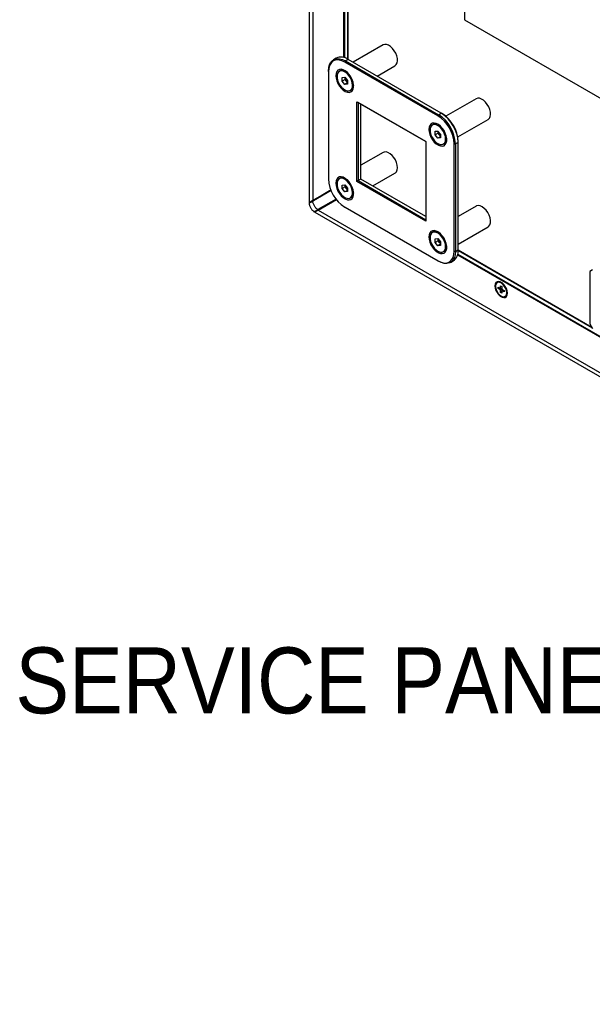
# Model space of a CAD drawing. Header units: millimetres. Extents: x 0 to 844, y -2 to 552.
# Tile 67 of 151: x 572 to 602, y 383 to 435. Entities that reach past the tile are written whole.
import ezdxf

# ---------------------------------------------------------------- set-up
doc = ezdxf.new("R2010")
doc.units = ezdxf.units.MM
doc.styles.add('SLDTEXTSTYLE0', font='GOTHIC.TTF', dxfattribs={"width": 0.913})

msp = doc.modelspace()

# ---------------------------------------------------------------- linework, layer by layer
at = {"color": 7, "linetype": 'Continuous', "lineweight": 25}
for p, q in [((587.347, 526.46), (587.347, 425.065)), ((587.533, 525.834), (587.533, 425.173)), ((589.396, 432.672), (589.396, 511.502)), ((595.587, 451.094), (595.587, 434.763)), ((595.587, 434.763), (614.132, 424.057)), ((591.265, 433.426), (589.678, 432.509)), ((588.78, 432.724), (588.636, 432.641)), ((589.415, 432.661), (589.271, 432.578)), ((594.354, 429.81), (589.415, 432.661)), ((588.373, 432.019), (588.373, 432.06)), ((589.004, 432.063), (588.943, 432.027)), ((589.235, 432.517), (589.271, 432.578)), ((594.174, 429.666), (589.235, 432.517)), ((589.271, 432.578), (594.21, 429.727)), ((590.948, 431.776), (591.9, 432.326)), ((588.373, 432.019), (588.373, 426.315)), ((589.092, 431.694), (589.232, 431.711)), ((589.095, 431.504), (589.092, 431.694)), ((589.251, 431.594), (589.095, 431.504)), ((589.232, 431.711), (589.375, 431.537)), ((589.25, 431.689), (589.25, 431.69)), ((589.251, 431.594), (589.25, 431.689)), ((589.322, 431.507), (589.251, 431.594)), ((589.375, 431.537), (589.378, 431.347)), ((589.238, 431.33), (589.095, 431.504)), ((589.377, 431.411), (589.238, 431.33)), ((589.378, 431.347), (589.238, 431.33)), ((589.377, 431.441), (589.322, 431.507)), ((589.528, 431.014), (589.589, 431.05)), ((596.205, 430.575), (594.593, 429.644)), ((589.874, 426.186), (589.874, 430.415)), ((589.874, 430.415), (593.536, 428.301)), ((589.874, 430.415), (589.944, 430.375)), ((593.536, 428.301), (589.944, 430.375)), ((589.944, 430.375), (589.944, 426.226)), ((590.088, 426.31), (590.088, 430.291)), ((594.174, 429.666), (594.21, 429.727)), ((594.21, 429.727), (594.354, 429.81)), ((594.354, 429.81), (594.389, 429.79)), ((595.228, 428.544), (596.84, 429.475)), ((593.944, 429.212), (593.882, 429.176)), ((594.032, 428.843), (594.171, 428.86)), ((594.035, 428.653), (594.032, 428.843)), ((594.19, 428.743), (594.035, 428.653)), ((594.178, 428.479), (594.035, 428.653)), ((594.171, 428.86), (594.314, 428.686)), ((594.316, 428.559), (594.178, 428.479)), ((594.317, 428.496), (594.178, 428.479)), ((594.189, 428.838), (594.189, 428.839)), ((594.19, 428.743), (594.189, 428.838)), ((594.262, 428.656), (594.19, 428.743)), ((594.316, 428.59), (594.262, 428.656)), ((594.314, 428.686), (594.317, 428.496)), ((593.536, 428.301), (593.536, 424.071)), ((594.467, 428.163), (594.528, 428.198)), ((595.037, 428.171), (595.108, 428.171)), ((595.037, 422.468), (595.037, 428.171)), ((595.252, 428.255), (595.108, 428.171)), ((595.108, 428.171), (595.108, 422.468)), ((595.252, 428.255), (595.252, 428.295)), ((595.252, 422.551), (595.252, 428.255)), ((591.265, 427.722), (590.088, 427.043)), ((589.004, 426.359), (588.943, 426.324)), ((590.723, 425.943), (591.9, 426.622)), ((589.092, 425.991), (589.232, 426.007)), ((589.095, 425.801), (589.092, 425.991)), ((589.251, 425.89), (589.095, 425.801)), ((589.238, 425.627), (589.095, 425.801)), ((589.232, 426.007), (589.375, 425.834)), ((589.25, 425.986), (589.25, 425.987)), ((589.251, 425.89), (589.25, 425.986)), ((589.322, 425.804), (589.251, 425.89)), ((589.377, 425.738), (589.322, 425.804)), ((589.375, 425.834), (589.378, 425.643)), ((589.944, 426.226), (589.874, 426.186)), ((593.536, 424.071), (589.874, 426.186)), ((590.088, 426.31), (589.944, 426.226)), ((589.944, 426.226), (593.536, 424.153)), ((593.536, 424.319), (590.088, 426.31)), ((588.497, 425.729), (587.533, 425.173)), ((588.508, 425.701), (587.548, 425.147)), ((588.508, 425.702), (587.573, 425.162)), ((589.377, 425.707), (589.238, 425.627)), ((589.378, 425.643), (589.238, 425.627)), ((589.528, 425.31), (589.589, 425.346)), ((587.345, 425.029), (587.345, 425.029)), ((587.347, 425.065), (587.347, 425.065)), ((587.391, 425.057), (587.379, 425.078)), ((587.39, 425.057), (587.379, 425.077)), ((587.554, 425.179), (587.53, 425.165)), ((587.548, 425.147), (587.535, 425.14)), ((587.548, 425.147), (587.573, 425.162)), ((587.561, 425.183), (587.554, 425.179)), ((587.573, 425.162), (587.561, 425.183)), ((588.772, 425.245), (587.812, 424.69)), ((587.83, 424.663), (588.792, 425.218)), ((587.838, 424.704), (588.773, 425.244)), ((589.235, 424.821), (594.174, 421.97)), ((589.271, 424.801), (589.235, 424.821)), ((594.21, 421.949), (589.271, 424.801)), ((596.205, 424.871), (595.252, 424.321)), ((587.597, 424.568), (587.608, 424.573)), ((587.608, 424.573), (587.656, 424.598)), ((587.644, 424.555), (587.644, 424.555)), ((587.644, 424.555), (743.8, 334.409)), ((587.644, 424.555), (746.651, 332.762)), ((587.656, 424.598), (587.667, 424.578)), ((587.656, 424.598), (587.656, 424.598)), ((587.656, 424.598), (587.667, 424.578)), ((587.668, 424.578), (587.667, 424.578)), ((587.855, 424.677), (587.668, 424.578)), ((587.812, 424.69), (587.802, 424.684)), ((587.83, 424.663), (743.351, 334.883)), ((587.838, 424.704), (587.849, 424.683)), ((595.252, 422.855), (596.84, 423.771)), ((593.944, 423.508), (593.882, 423.472)), ((594.032, 423.14), (594.171, 423.156)), ((594.035, 422.949), (594.032, 423.14)), ((594.19, 423.039), (594.035, 422.949)), ((594.178, 422.776), (594.035, 422.949)), ((594.171, 423.156), (594.314, 422.982)), ((594.316, 422.856), (594.178, 422.776)), ((594.317, 422.792), (594.178, 422.776)), ((594.189, 423.134), (594.189, 423.135)), ((594.19, 423.039), (594.189, 423.134)), ((594.262, 422.952), (594.19, 423.039)), ((594.316, 422.886), (594.262, 422.952)), ((594.314, 422.982), (594.317, 422.792)), ((594.467, 422.459), (594.528, 422.495)), ((595.108, 422.468), (595.037, 422.468)), ((595.108, 422.468), (595.252, 422.551)), ((602.353, 418.429), (595.252, 422.529)), ((594.21, 421.949), (594.174, 421.97)), ((594.845, 421.886), (594.989, 421.97)), ((602.38, 421.494), (602.239, 421.413)), ((602.239, 421.413), (602.239, 418.628)), ((597.357, 420.834), (597.321, 420.813)), ((597.374, 420.58), (597.497, 420.508)), ((597.374, 420.501), (597.374, 420.58)), ((597.497, 420.651), (597.565, 420.612)), ((597.497, 420.508), (597.497, 420.651)), ((597.565, 420.612), (597.565, 420.469)), ((597.374, 420.501), (597.483, 420.517)), ((597.497, 420.43), (597.374, 420.501)), ((597.497, 420.508), (597.565, 420.535)), ((597.565, 420.469), (597.497, 420.43)), ((597.497, 420.287), (597.497, 420.43)), ((597.497, 420.287), (597.565, 420.374)), ((597.565, 420.248), (597.497, 420.287)), ((597.541, 420.525), (597.565, 420.529)), ((597.565, 420.469), (597.689, 420.398)), ((597.565, 420.391), (597.622, 420.437)), ((597.565, 420.391), (597.565, 420.248)), ((597.689, 420.319), (597.565, 420.391)), ((597.602, 420.42), (597.617, 420.44)), ((597.689, 420.398), (597.689, 420.319)), ((597.741, 420.086), (597.777, 420.106)), ((602.239, 418.628), (602.38, 418.383))]:
    msp.add_line(p, q, dxfattribs=at)
at = {"color": 8, "linetype": 'Continuous', "lineweight": 25}
for p, q in [((589.176, 511.631), (589.176, 432.762)), ((589.212, 511.608), (589.212, 432.751)), ((589.389, 511.506), (589.389, 432.676)), ((587.606, 425.214), (587.53, 425.165)), ((595.22, 422.294), (731.875, 343.405)), ((595.229, 422.33), (731.873, 343.447)), ((595.252, 422.521), (602.361, 418.416))]:
    msp.add_line(p, q, dxfattribs=at)
at = {"color": 7, "linetype": 'Continuous', "lineweight": 25, "flags": 128}
for points in [[(591.9, 432.326), (591.965, 432.383), (592.01, 432.47), (592.031, 432.581), (592.025, 432.709), (591.994, 432.847), (591.939, 432.986), (591.863, 433.119), (591.771, 433.238), (591.668, 433.336), (591.56, 433.407), (591.454, 433.447), (591.354, 433.454), (591.269, 433.428), (591.265, 433.426)], [(588.373, 432.06), (588.386, 432.232), (588.427, 432.383), (588.493, 432.509), (588.583, 432.605), (588.693, 432.669), (588.822, 432.698), (588.964, 432.693), (589.115, 432.652), (589.271, 432.578)], [(589.235, 432.517), (589.086, 432.588), (588.94, 432.627), (588.804, 432.632), (588.681, 432.604), (588.575, 432.543), (588.488, 432.45), (588.425, 432.329), (588.386, 432.184), (588.373, 432.019)], [(588.76, 431.795), (588.773, 431.661), (588.811, 431.52), (588.871, 431.378), (588.952, 431.244), (589.047, 431.125), (589.153, 431.028), (589.263, 430.957), (589.372, 430.916), (589.473, 430.908), (589.561, 430.933), (589.632, 430.99), (589.682, 431.075), (589.707, 431.185), (589.707, 431.312), (589.682, 431.451), (589.632, 431.593), (589.561, 431.732), (589.473, 431.859), (589.372, 431.968), (589.263, 432.053), (589.153, 432.109), (589.047, 432.133), (588.952, 432.125), (588.871, 432.084), (588.811, 432.012), (588.773, 431.914), (588.76, 431.795)], [(589.649, 431.291), (589.634, 431.418), (589.594, 431.551), (589.532, 431.683), (589.45, 431.804), (589.356, 431.908), (589.254, 431.987), (589.15, 432.037), (589.052, 432.055), (588.966, 432.039), (588.896, 431.99), (588.848, 431.912), (588.824, 431.809), (588.826, 431.688), (588.854, 431.557), (588.905, 431.423), (588.978, 431.296), (589.066, 431.182), (589.165, 431.09), (589.269, 431.025), (589.37, 430.991), (589.463, 430.991), (589.542, 431.023), (589.601, 431.087), (589.638, 431.178), (589.649, 431.291)], [(596.951, 429.624), (596.97, 429.735), (596.964, 429.864), (596.931, 430.002), (596.875, 430.141), (596.798, 430.274), (596.706, 430.392), (596.602, 430.488), (596.494, 430.558), (596.388, 430.597), (596.289, 430.602), (596.205, 430.575)], [(593.699, 428.944), (593.712, 428.81), (593.75, 428.668), (593.81, 428.527), (593.891, 428.393), (593.986, 428.274), (594.092, 428.177), (594.202, 428.106), (594.311, 428.065), (594.412, 428.057), (594.501, 428.082), (594.571, 428.139), (594.621, 428.224), (594.646, 428.333), (594.646, 428.461), (594.621, 428.599), (594.571, 428.742), (594.501, 428.88), (594.412, 429.007), (594.311, 429.116), (594.202, 429.201), (594.092, 429.257), (593.986, 429.282), (593.891, 429.273), (593.81, 429.232), (593.75, 429.161), (593.712, 429.063), (593.699, 428.944)], [(594.588, 428.439), (594.573, 428.567), (594.533, 428.7), (594.471, 428.832), (594.39, 428.953), (594.295, 429.057), (594.193, 429.136), (594.089, 429.186), (593.991, 429.203), (593.905, 429.187), (593.835, 429.139), (593.787, 429.061), (593.763, 428.958), (593.765, 428.837), (593.793, 428.706), (593.844, 428.572), (593.917, 428.445), (594.005, 428.331), (594.105, 428.239), (594.208, 428.174), (594.31, 428.14), (594.403, 428.139), (594.481, 428.172), (594.541, 428.236), (594.577, 428.327), (594.588, 428.439)], [(591.9, 426.622), (591.919, 426.635), (591.981, 426.702), (592.019, 426.797), (592.032, 426.913), (592.019, 427.045), (591.981, 427.184), (591.919, 427.322), (591.838, 427.452), (591.742, 427.565), (591.637, 427.656), (591.529, 427.718), (591.424, 427.749), (591.328, 427.746), (591.265, 427.722)], [(588.76, 426.091), (588.773, 425.958), (588.811, 425.816), (588.871, 425.675), (588.952, 425.541), (589.047, 425.422), (589.153, 425.324), (589.263, 425.253), (589.372, 425.213), (589.473, 425.205), (589.561, 425.23), (589.632, 425.286), (589.682, 425.372), (589.707, 425.481), (589.707, 425.608), (589.682, 425.747), (589.632, 425.889), (589.561, 426.028), (589.473, 426.155), (589.372, 426.264), (589.263, 426.349), (589.153, 426.405), (589.047, 426.43), (588.952, 426.421), (588.871, 426.38), (588.811, 426.309), (588.773, 426.211), (588.76, 426.091)], [(589.649, 425.587), (589.634, 425.714), (589.594, 425.848), (589.532, 425.98), (589.45, 426.101), (589.356, 426.205), (589.254, 426.284), (589.15, 426.334), (589.052, 426.351), (588.966, 426.335), (588.896, 426.286), (588.848, 426.208), (588.824, 426.106), (588.826, 425.985), (588.854, 425.853), (588.905, 425.72), (588.978, 425.592), (589.066, 425.479), (589.165, 425.387), (589.269, 425.322), (589.37, 425.288), (589.463, 425.287), (589.542, 425.32), (589.601, 425.383), (589.638, 425.475), (589.649, 425.587)], [(588.507, 425.729), (588.418, 425.678), (587.986, 425.428), (587.561, 425.183)], [(587.849, 424.683), (588.346, 424.97), (588.778, 425.22), (588.788, 425.225)], [(596.84, 423.771), (596.888, 423.809), (596.939, 423.889), (596.967, 423.994), (596.969, 424.118), (596.944, 424.253), (596.896, 424.393), (596.825, 424.529), (596.737, 424.652), (596.636, 424.756), (596.529, 424.835), (596.422, 424.884), (596.32, 424.901), (596.23, 424.883), (596.205, 424.871)], [(593.699, 423.24), (593.712, 423.106), (593.75, 422.965), (593.81, 422.823), (593.891, 422.69), (593.986, 422.571), (594.092, 422.473), (594.202, 422.402), (594.311, 422.362), (594.412, 422.353), (594.501, 422.378), (594.571, 422.435), (594.621, 422.52), (594.646, 422.63), (594.646, 422.757), (594.621, 422.896), (594.571, 423.038), (594.501, 423.177), (594.412, 423.304), (594.311, 423.413), (594.202, 423.498), (594.092, 423.554), (593.986, 423.578), (593.891, 423.57), (593.81, 423.529), (593.75, 423.457), (593.712, 423.359), (593.699, 423.24)], [(594.588, 422.736), (594.573, 422.863), (594.533, 422.997), (594.471, 423.128), (594.39, 423.25), (594.295, 423.353), (594.193, 423.432), (594.089, 423.482), (593.991, 423.5), (593.905, 423.484), (593.835, 423.435), (593.787, 423.357), (593.763, 423.254), (593.765, 423.134), (593.793, 423.002), (593.844, 422.869), (593.917, 422.741), (594.005, 422.628), (594.105, 422.535), (594.208, 422.47), (594.31, 422.436), (594.403, 422.436), (594.481, 422.468), (594.541, 422.532), (594.577, 422.623), (594.588, 422.736)], [(594.174, 421.97), (594.324, 421.898), (594.47, 421.859), (594.606, 421.854), (594.729, 421.883), (594.835, 421.944), (594.922, 422.036), (594.985, 422.157), (595.024, 422.302), (595.037, 422.468)], [(595.108, 422.468), (595.094, 422.296), (595.054, 422.144), (594.988, 422.019), (594.898, 421.923), (594.787, 421.859), (594.659, 421.829), (594.517, 421.834), (594.366, 421.875), (594.21, 421.949)], [(597.199, 420.641), (597.212, 420.526), (597.252, 420.404), (597.314, 420.285), (597.393, 420.18), (597.484, 420.097), (597.579, 420.042), (597.669, 420.021), (597.749, 420.034), (597.811, 420.081), (597.85, 420.157), (597.864, 420.258), (597.85, 420.374), (597.811, 420.496), (597.749, 420.614), (597.669, 420.719), (597.579, 420.802), (597.484, 420.857), (597.393, 420.878), (597.314, 420.865), (597.252, 420.819), (597.212, 420.742), (597.199, 420.641)], [(597.828, 420.278), (597.815, 420.387), (597.777, 420.501), (597.716, 420.611), (597.64, 420.706), (597.553, 420.779), (597.465, 420.822), (597.383, 420.832), (597.314, 420.809), (597.264, 420.753), (597.238, 420.67), (597.238, 420.568), (597.264, 420.455), (597.314, 420.342), (597.383, 420.238), (597.465, 420.153), (597.553, 420.095), (597.64, 420.068), (597.716, 420.075), (597.777, 420.115), (597.815, 420.185), (597.828, 420.278)]]:
    msp.add_lwpolyline(points, dxfattribs=at)
at = {"color": 7, "linetype": 'Continuous', "lineweight": 25}
for centre, radius, start, end in [((589.045, 432.162), 0.622, 53.4707, 115.2192), ((589.124, 431.814), 0.276, 58.6713, 115.6281), ((589.559, 431.707), 0.31, 183.3965, 220.2928), ((589.531, 431.675), 0.267, 218.8343, 234.7739), ((589.437, 431.276), 0.273, 304.0284, 1.6644), ((593.172, 428.091), 1.867, 2.4763, 57.5237), ((593.166, 428.087), 1.943, 2.4764, 57.5237), ((593.31, 428.171), 1.943, 2.4763, 57.5237), ((593.387, 428.215), 1.867, 2.4764, 57.5236), ((596.714, 429.685), 0.245, 300.8579, 345.5147), ((594.063, 428.963), 0.276, 58.6682, 115.6313), ((594.498, 428.856), 0.31, 183.3941, 220.2953), ((594.47, 428.823), 0.267, 218.833, 234.7735), ((594.376, 428.424), 0.273, 304.0241, 1.6666), ((590.238, 426.396), 1.867, 182.4765, 237.5235), ((589.124, 426.11), 0.276, 58.6691, 115.6303), ((589.559, 426.004), 0.31, 183.3965, 220.2918), ((589.53, 425.971), 0.267, 218.8183, 234.7926), ((589.437, 425.572), 0.273, 304.0334, 1.6594), ((587.323, 425.079), 0.0563, 358.8248, 359.0899), ((587.664, 424.578), 0.00279, 357.9368, 3.5991), ((594.063, 423.259), 0.276, 58.666, 115.6334), ((594.498, 423.153), 0.31, 183.394, 220.2943), ((594.469, 423.119), 0.267, 218.8171, 234.7922), ((594.376, 422.721), 0.273, 304.029, 1.6617), ((594.617, 422.488), 0.638, 305.6506, 5.6618), ((597.442, 420.646), 0.206, 58.6673, 114.5222), ((597.664, 420.271), 0.199, 304.4284, 2.3702)]:
    msp.add_arc(centre, radius, start, end, dxfattribs=at)
for centre, start_param, end_param in [((587.982, 425.432), 2.356154, 3.141552), ((587.982, 425.432), 3.141552, 3.358997), ((588.279, 424.922), 2.356154, 3.141552)]:
    msp.add_ellipse(centre, major_axis=(0.635, 0.367), ratio=0.00007, start_param=start_param, end_param=end_param, dxfattribs=at)
for points, knots in [([(587.344, 425.034), (587.346, 425.02), (587.35, 424.979), (587.363, 424.928), (587.385, 424.863), (587.416, 424.798), (587.453, 424.735), (587.494, 424.68), (587.535, 424.634), (587.574, 424.597), (587.596, 424.581), (587.608, 424.573)], [0, 0, 0, 0, 0.016752, 0.051285, 0.098921, 0.18431, 0.295894, 0.434656, 0.601449, 0.797109, 1, 1, 1, 1]), ([(587.345, 425.029), (587.352, 425.033), (587.366, 425.041), (587.431, 425.079), (587.498, 425.118), (587.535, 425.14)], [0, 0, 0, 0, 0.324955, 0.623246, 1, 1, 1, 1]), ([(587.391, 425.057), (587.376, 425.048), (587.361, 425.039), (587.346, 425.029), (587.345, 425.029)], [0, 0, 0, 0, 0.969387, 1, 1, 1, 1]), ([(587.53, 425.165), (587.504, 425.15), (587.45, 425.119), (587.394, 425.086), (587.384, 425.081), (587.379, 425.078)], [0, 0, 0, 0, 0.305187, 0.645681, 1, 1, 1, 1]), ([(587.573, 425.162), (587.517, 425.13), (587.418, 425.073), (587.399, 425.062), (587.391, 425.057)], [0, 0, 0, 0, 0.562684, 1, 1, 1, 1]), ([(587.803, 424.683), (587.794, 424.689), (587.767, 424.709), (587.702, 424.769), (587.618, 424.881), (587.561, 425.009), (587.54, 425.096), (587.536, 425.13), (587.535, 425.141)], [0, 0, 0, 0, 0.062787, 0.208423, 0.499266, 0.790095, 0.935789, 1, 1, 1, 1]), ([(587.608, 424.573), (587.607, 424.573), (587.607, 424.573), (587.607, 424.573), (587.607, 424.573), (587.607, 424.573), (587.608, 424.573), (587.608, 424.573)], [0, 0, 0, 0, 0.131516, 0.494753, 0.676371, 0.846414, 1, 1, 1, 1]), ([(587.608, 424.573), (587.618, 424.579), (587.636, 424.589), (587.71, 424.631), (587.771, 424.667), (587.802, 424.684)], [0, 0, 0, 0, 0.404461, 0.698463, 1, 1, 1, 1]), ([(587.656, 424.598), (587.646, 424.593), (587.63, 424.585), (587.615, 424.577), (587.608, 424.573)], [0, 0, 0, 0, 0.59134, 1, 1, 1, 1]), ([(587.656, 424.598), (587.659, 424.601), (587.667, 424.605), (587.724, 424.638), (587.794, 424.679), (587.838, 424.704)], [0, 0, 0, 0, 0.277535, 0.557761, 1, 1, 1, 1]), ([(587.667, 424.578), (587.677, 424.584), (587.695, 424.595), (587.779, 424.643), (587.818, 424.665)], [0, 0, 0, 0, 0.526843, 1, 1, 1, 1]), ([(587.838, 424.704), (587.83, 424.7), (587.821, 424.695), (587.813, 424.691), (587.812, 424.69)], [0, 0, 0, 0, 0.904066, 1, 1, 1, 1]), ([(587.818, 424.665), (587.826, 424.67), (587.836, 424.676), (587.847, 424.682), (587.849, 424.683)], [0, 0, 0, 0, 0.7908473, 1, 1, 1, 1])]:
    msp.add_open_spline(points, degree=3, knots=knots, dxfattribs=at)

# ---------------------------------------------------------------- texts
at = {"color": 7, "linetype": 'Continuous', "lineweight": 0, "insert": (571.756, 401.459), "char_height": 3.5, "attachment_point": 1, "style": 'SLDTEXTSTYLE0'}
msp.add_mtext('SERVICE PANEL', dxfattribs=at)

doc.saveas('drawing.dxf')
